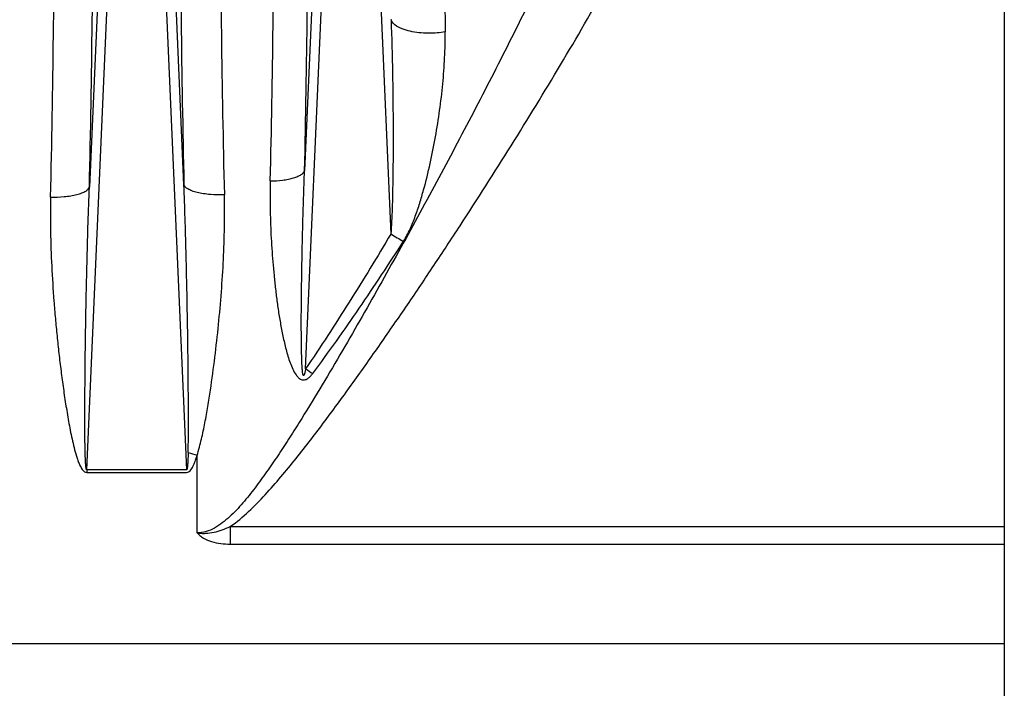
# Model space of a CAD drawing. Extents: x -1622 to 1181, y 8 to 1633.
# Tile 36 of 82: x -666 to -565, y 832 to 900. Entities that reach past the tile are written whole.
import ezdxf

# ---------------------------------------------------------------- set-up
doc = ezdxf.new("R2010")
doc.units = 0
doc.header["$LTSCALE"] = 65.395
doc.layers.get('0').update_dxf_attribs({"linetype": 'CONTINUOUS'})

msp = doc.modelspace()

# ---------------------------------------------------------------- linework, layer by layer
at = {"color": 2, "linetype": 'CONTINUOUS'}
for p, q in [((-565, 1002.03), (-565, 658.47)), ((-648.87, 854.06), (-659.12, 854.06)), ((-659.12, 854.06), (-659.12, 853.78)), ((-659.12, 853.78), (-648.87, 853.78))]:
    msp.add_line(p, q, dxfattribs=at)
at = {"color": 9, "linetype": 'CONTINUOUS'}
for p, q in [((-659.12, 854.06), (-656.05, 924.11)), ((-657.05, 924.09), (-658.85, 883.03)), ((-651.94, 924.11), (-648.87, 854.06)), ((-649.15, 883.27), (-650.94, 924.09)), ((-635.05, 924.09), (-636.77, 884.72)), ((-636.67, 864.42), (-634.05, 924.11)), ((-629.94, 924.11), (-627.93, 878.23)), ((-647.8, 847.58), (-647.8, 855.53)), ((-644.4, 848.23), (-565, 848.23)), ((-644.4, 848.23), (-644.4, 846.43)), ((-565, 848.11), (-564.97, 848.11)), ((-644.4, 846.43), (-565, 846.43)), ((-565, 836.19), (-852.6, 836.19))]:
    msp.add_line(p, q, dxfattribs=at)
for centre, radius, start, end in [((926.03, 918.37), 1575.57, 180.04706, 181.27674), ((-2115.22, 917.72), 1478.82, 358.72127, 359.98332), ((781.5, 918.26), 1403.98, 180.0176, 180.78746), ((-2156.5, 917.52), 1498.05, 358.68094, 359.98251), ((-2092.83, 915.71), 1430.4, 358.65009, 359.98017), ((766.59, 916.55), 1412.01, 180.05163, 181.39215), ((-1965.25, 915.92), 1325.35, 358.60576, 359.9819), ((-597.56, 929.48), 59.57, 239.3491, 240.7951), ((-598.91, 919.3), 66.62, 235.4748, 236.2332)]:
    msp.add_arc(centre, radius, start, end, dxfattribs=at)
at = {"color": 2, "linetype": 'CONTINUOUS'}
msp.add_arc((-640.06, 882.28), 27.84, 251.8936, 253.8721, dxfattribs=at)
at = {"color": 9, "linetype": 'CONTINUOUS'}
for points, knots in [([(-644.4, 848.23), (-643.73, 848.69), (-642.49, 849.74), (-640.79, 851.48), (-639.19, 853.32), (-637.13, 855.83), (-634.66, 859.05), (-631.79, 862.98), (-628.98, 866.95), (-626.22, 870.96), (-623.5, 875), (-619.93, 880.42), (-615.56, 887.26), (-610.48, 895.56), (-605.59, 903.98), (-602.47, 909.67), (-600.94, 912.53)], [0, 0, 0, 0, 0.031233, 0.062484, 0.093737, 0.12499, 0.187494, 0.249998, 0.312502, 0.375005, 0.437507, 0.500009, 0.62501, 0.750009, 0.875006, 1, 1, 1, 1]), ([(-613.97, 901.5), (-615.16, 899.09), (-617.59, 894.27), (-621.33, 887.1), (-625.17, 879.96), (-628.44, 874.05), (-631.11, 869.34), (-633.14, 865.83), (-635.21, 862.34), (-636.97, 859.46), (-638.42, 857.18), (-639.52, 855.49), (-640.66, 853.82), (-641.84, 852.2), (-642.88, 850.9), (-643.76, 849.91), (-644.46, 849.22), (-645.2, 848.59), (-646, 848.06), (-646.86, 847.68), (-647.49, 847.58), (-647.8, 847.58)], [0, 0, 0, 0, 0.125293, 0.250838, 0.376595, 0.50251, 0.565502, 0.628497, 0.691469, 0.754376, 0.785785, 0.817141, 0.848422, 0.879583, 0.910546, 0.925918, 0.941163, 0.956247, 0.971103, 0.985673, 1, 1, 1, 1]), ([(-627.9, 900.21), (-627.83, 898.37), (-627.76, 895.61), (-627.71, 891.93), (-627.69, 889.16), (-627.69, 886.38), (-627.72, 883.62), (-627.77, 881.34), (-627.84, 879.55), (-627.89, 878.66), (-627.93, 878.23)], [0, 0, 0, 0, 0.250586, 0.376624, 0.502828, 0.628975, 0.754741, 0.879411, 0.9407, 1, 1, 1, 1]), ([(-622.35, 898.96), (-622.62, 898.91), (-623.19, 898.84), (-624.09, 898.8), (-625.03, 898.85), (-625.92, 898.99), (-626.61, 899.19), (-627.07, 899.39), (-627.5, 899.63), (-627.83, 899.93), (-627.9, 900.21)], [0, 0, 0, 0, 0.136274, 0.289456, 0.450466, 0.606623, 0.745037, 0.804632, 0.857074, 1, 1, 1, 1]), ([(-626.62, 877.48), (-626.37, 877.88), (-625.93, 878.73), (-625.4, 880.05), (-624.95, 881.39), (-624.43, 883.19), (-623.87, 885.45), (-623.33, 888.18), (-622.9, 890.9), (-622.58, 893.61), (-622.38, 896.29), (-622.34, 898.08), (-622.35, 898.96)], [0, 0, 0, 0, 0.064638, 0.128988, 0.193054, 0.256859, 0.383709, 0.509552, 0.634301, 0.757798, 0.87981, 1, 1, 1, 1]), ([(-640.29, 883.67), (-639.87, 883.68), (-639.25, 883.72), (-638.45, 883.84), (-637.92, 883.97), (-637.48, 884.13), (-637.13, 884.3), (-636.89, 884.49), (-636.8, 884.64), (-636.77, 884.72)], [0, 0, 0, 0, 0.332298, 0.491387, 0.636351, 0.761058, 0.862569, 0.940562, 1, 1, 1, 1]), ([(-636.67, 864.42), (-636.68, 864.37), (-636.69, 864.27), (-636.72, 864.12), (-636.75, 863.98), (-636.78, 863.87), (-636.81, 863.8), (-636.83, 863.76), (-636.85, 863.73), (-636.89, 863.71), (-636.91, 863.76), (-636.93, 863.81), (-636.95, 863.89), (-636.97, 863.99), (-636.99, 864.13), (-637, 864.28), (-637.02, 864.49), (-637.03, 864.76), (-637.05, 865.09), (-637.06, 865.43), (-637.07, 865.77), (-637.08, 866.11), (-637.09, 866.57), (-637.1, 867.15), (-637.1, 867.84), (-637.11, 868.54), (-637.11, 869.47), (-637.1, 870.64), (-637.09, 872.05), (-637.07, 873.45), (-637.05, 874.86), (-637.02, 876.27), (-636.99, 877.68), (-636.95, 879.56), (-636.88, 881.9), (-636.81, 883.78), (-636.77, 884.72)], [0, 0, 0, 0, 0.007237, 0.014236, 0.020869, 0.026794, 0.029354, 0.031481, 0.033053, 0.034095, 0.036691, 0.03884, 0.041408, 0.047328, 0.053941, 0.060915, 0.068124, 0.082997, 0.098236, 0.1137, 0.129315, 0.145036, 0.160839, 0.192617, 0.224557, 0.256608, 0.288739, 0.353166, 0.417735, 0.48239, 0.547097, 0.611832, 0.676576, 0.741316, 0.870734, 1, 1, 1, 1]), ([(-662.83, 882.01), (-662.36, 882), (-661.67, 882.03), (-660.77, 882.14), (-660.16, 882.26), (-659.65, 882.42), (-659.25, 882.6), (-658.98, 882.8), (-658.87, 882.96), (-658.85, 883.03)], [0, 0, 0, 0, 0.328471, 0.489708, 0.63762, 0.76485, 0.866945, 0.943551, 1, 1, 1, 1]), ([(-659.12, 854.06), (-659.13, 854.05), (-659.16, 854.09), (-659.17, 854.15), (-659.19, 854.23), (-659.2, 854.35), (-659.22, 854.52), (-659.23, 854.73), (-659.25, 854.95), (-659.26, 855.24), (-659.27, 855.61), (-659.28, 856.06), (-659.29, 856.51), (-659.3, 856.96), (-659.3, 857.57), (-659.31, 858.33), (-659.31, 859.24), (-659.31, 860.15), (-659.3, 861.07), (-659.3, 861.98), (-659.29, 863.21), (-659.28, 864.73), (-659.26, 866.57), (-659.23, 868.4), (-659.2, 870.23), (-659.15, 872.68), (-659.08, 875.73), (-658.98, 879.38), (-658.89, 881.82), (-658.85, 883.03)], [0, 0, 0, 0, 0.001192, 0.003473, 0.00638, 0.009637, 0.016602, 0.023891, 0.031347, 0.038909, 0.054216, 0.069672, 0.085221, 0.100829, 0.116482, 0.147874, 0.179346, 0.210868, 0.242425, 0.274006, 0.305603, 0.368828, 0.432071, 0.495316, 0.558548, 0.621757, 0.74807, 0.874181, 1, 1, 1, 1]), ([(-648.71, 855.81), (-648.7, 856.39), (-648.69, 857.53), (-648.68, 859.82), (-648.7, 862.69), (-648.73, 866.12), (-648.8, 870.7), (-648.92, 876.41), (-649.06, 880.99), (-649.15, 883.27)], [0, 0, 0, 0, 0.062592, 0.125174, 0.250306, 0.375391, 0.500427, 0.750335, 1, 1, 1, 1]), ([(-645, 882.25), (-645.48, 882.23), (-646.2, 882.24), (-647.13, 882.35), (-647.77, 882.47), (-648.31, 882.63), (-648.73, 882.82), (-649.01, 883.02), (-649.13, 883.19), (-649.15, 883.27)], [0, 0, 0, 0, 0.324847, 0.486356, 0.63534, 0.763821, 0.866825, 0.943865, 1, 1, 1, 1]), ([(-640.29, 883.67), (-640.31, 882.75), (-640.32, 880.91), (-640.25, 878.6), (-640.14, 876.76), (-640.04, 875.37), (-639.91, 873.98), (-639.76, 872.59), (-639.59, 871.2), (-639.38, 869.81), (-639.14, 868.43), (-638.85, 867.06), (-638.56, 865.92), (-638.26, 865.03), (-638, 864.38), (-637.72, 863.86), (-637.43, 863.5), (-637.18, 863.32), (-636.95, 863.26), (-636.71, 863.27), (-636.43, 863.4), (-636.16, 863.64), (-636.01, 863.83), (-635.94, 863.93)], [0, 0, 0, 0, 0.123377, 0.247262, 0.309394, 0.371649, 0.434021, 0.496507, 0.559099, 0.621788, 0.684564, 0.747408, 0.810287, 0.841728, 0.873146, 0.904497, 0.92016, 0.935794, 0.943688, 0.951647, 0.967661, 0.983823, 1, 1, 1, 1]), ([(-662.83, 882.01), (-662.85, 880.84), (-662.86, 878.47), (-662.73, 874.92), (-662.54, 871.95), (-662.34, 869.56), (-662.17, 867.77), (-661.98, 865.98), (-661.76, 864.18), (-661.52, 862.38), (-661.25, 860.58), (-661, 859.09), (-660.77, 857.89), (-660.58, 857), (-660.37, 856.11), (-660.16, 855.38), (-659.95, 854.8), (-659.8, 854.45), (-659.65, 854.19), (-659.52, 854), (-659.35, 853.84), (-659.2, 853.78), (-659.12, 853.78)], [0, 0, 0, 0, 0.122611, 0.246019, 0.37017, 0.432507, 0.495007, 0.557662, 0.620464, 0.683407, 0.746483, 0.809684, 0.84133, 0.873007, 0.904713, 0.936448, 0.95233, 0.968223, 0.976178, 0.984138, 0.992095, 1, 1, 1, 1]), ([(-647.8, 855.53), (-647.62, 856.08), (-647.34, 857.19), (-646.99, 858.87), (-646.69, 860.55), (-646.34, 862.79), (-645.96, 865.58), (-645.59, 868.94), (-645.29, 872.28), (-645.01, 876.71), (-644.95, 880.04), (-645, 882.25)], [0, 0, 0, 0, 0.064039, 0.127643, 0.191005, 0.254184, 0.380066, 0.505347, 0.630016, 0.75404, 1, 1, 1, 1]), ([(-627.93, 878.23), (-629.32, 875.89), (-631.44, 872.4), (-634.38, 867.81), (-635.89, 865.54), (-636.67, 864.42)], [0, 0, 0, 0, 0.500087, 0.750088, 1, 1, 1, 1]), ([(-635.94, 863.93), (-635.11, 865.02), (-633.5, 867.24), (-630.37, 871.74), (-628.11, 875.18), (-626.62, 877.48)], [0, 0, 0, 0, 0.249989, 0.499987, 1, 1, 1, 1]), ([(-647.8, 847.58), (-647.65, 847.56), (-647.36, 847.53), (-646.78, 847.53), (-645.76, 847.67), (-644.93, 847.98), (-644.4, 848.23)], [0, 0, 0, 0, 0.125137, 0.250295, 0.500421, 1, 1, 1, 1]), ([(-647.8, 847.58), (-647.75, 847.53), (-647.66, 847.43), (-647.45, 847.25), (-647.02, 846.95), (-646.3, 846.65), (-645.37, 846.46), (-644.73, 846.43), (-644.4, 846.43)], [0, 0, 0, 0, 0.053132, 0.108806, 0.226398, 0.476953, 0.737065, 1, 1, 1, 1])]:
    msp.add_open_spline(points, degree=3, knots=knots, dxfattribs=at)
at = {"color": 2, "linetype": 'CONTINUOUS'}
for points, knots in [([(-648.71, 855.81), (-648.72, 855.66), (-648.72, 855.44), (-648.74, 855.15), (-648.75, 854.92), (-648.76, 854.74), (-648.77, 854.59), (-648.77, 854.48), (-648.78, 854.37), (-648.8, 854.28), (-648.81, 854.21), (-648.82, 854.15), (-648.83, 854.1), (-648.85, 854.05), (-648.87, 854.06)], [0, 0, 0, 0, 0.250306, 0.375464, 0.500624, 0.625787, 0.68837, 0.750953, 0.813537, 0.876121, 0.907415, 0.938707, 0.969986, 1, 1, 1, 1]), ([(-648.87, 853.78), (-648.69, 853.78), (-648.46, 853.99), (-648.28, 854.28), (-648.12, 854.61), (-647.96, 855.02), (-647.85, 855.36), (-647.8, 855.53)], [0, 0, 0, 0, 0.244725, 0.370787, 0.496771, 0.748466, 1, 1, 1, 1])]:
    msp.add_open_spline(points, degree=3, knots=knots, dxfattribs=at)

doc.saveas('drawing.dxf')
